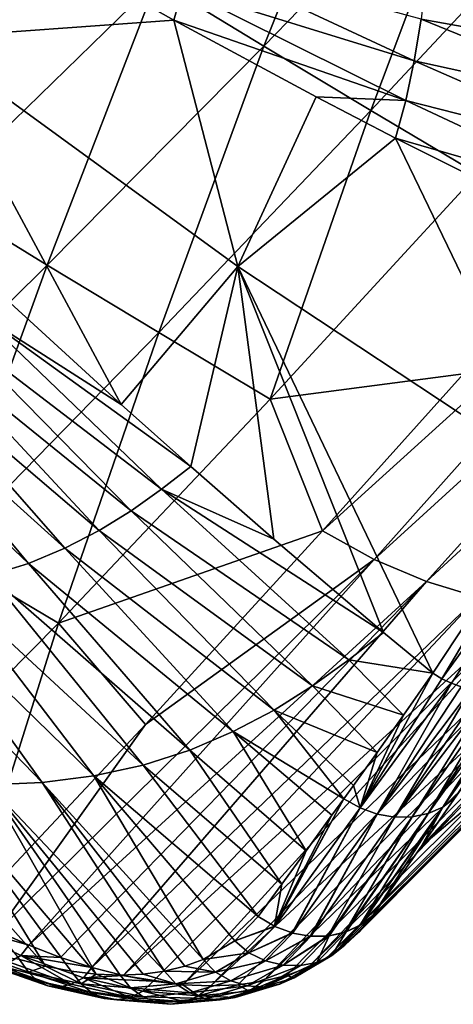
# Model space of a CAD drawing. Header units: metres. Extents: x -81 to 81, y -160 to 24.
# Tile 81 of 256: x -57.76 to -53.09, y -64.93 to -54.34. Entities that reach past the tile are written whole.
import ezdxf

# ---------------------------------------------------------------- set-up
doc = ezdxf.new("R2010")
doc.units = ezdxf.units.M
doc.layers.add('solid_501850_SW0001', color=7, linetype='CONTINUOUS')

msp = doc.modelspace()

# ---------------------------------------------------------------- linework, layer by layer
at = {"layer": 'solid_501850_SW0001'}
for points in [[(-56.277573, -53.925129, 46.34396), (-53.91531, -51.592167, 44.268875), (-55.128216, -54.628803, 46.942932)], [(-53.91531, -51.592167, 44.268875), (-52.822086, -52.260269, 44.841461), (-55.128216, -54.628803, 46.942932)], [(-53.976837, -55.320343, 47.552326), (-55.128216, -54.628803, 46.942932), (-52.822086, -52.260269, 44.841461)], [(-53.976837, -55.320343, 47.552326), (-52.822086, -52.260269, 44.841461), (-51.725384, -52.915535, 45.42247)], [(-58.564705, -52.480335, 45.179394), (-57.423618, -53.207645, 45.754925), (-59.859001, -55.494339, 47.835564)], [(-53.976837, -55.320343, 47.552326), (-51.725384, -52.915535, 45.42247), (-52.826118, -56.001858, 48.171528)], [(-58.786125, -54.540504, 68.550156), (-56.096706, -54.348602, 71.022346), (-58.252602, -53.132141, 70.462669)], [(-58.252602, -53.132141, 70.462669), (-56.096706, -54.348602, 71.022346), (-56.001492, -54.013615, 71.44355)], [(-59.859001, -55.494339, 47.835564), (-57.423618, -53.207645, 45.754925), (-58.661983, -56.245159, 48.448654)], [(-57.423618, -53.207645, 45.754925), (-56.277573, -53.925129, 46.34396), (-58.661983, -56.245159, 48.448654)], [(-55.925537, -53.661469, 71.860931), (-56.001492, -54.013615, 71.44355), (-53.507488, -54.785126, 72.609261)], [(-55.925537, -53.661469, 71.860931), (-53.507488, -54.785126, 72.609261), (-53.432999, -54.338425, 73.122032)], [(-53.379868, -53.866341, 73.63105), (-53.432999, -54.338425, 73.122032), (-50.909248, -54.79084, 74.526749)], [(-53.379868, -53.866341, 73.63105), (-50.909248, -54.79084, 74.526749), (-50.88105, -54.207188, 75.124725)], [(-58.661983, -56.245159, 48.448654), (-56.277573, -53.925129, 46.34396), (-57.461445, -56.982059, 49.071369)], [(-56.277573, -53.925129, 46.34396), (-55.128216, -54.628803, 46.942932), (-57.461445, -56.982059, 49.071369)], [(-56.001492, -54.013615, 71.44355), (-56.096706, -54.348602, 71.022346), (-53.59737, -55.210938, 72.094917)], [(-56.001492, -54.013615, 71.44355), (-53.59737, -55.210938, 72.094917), (-53.507488, -54.785126, 72.609261)], [(-58.786125, -54.540504, 68.550156), (-55.406666, -56.998093, 68.74308), (-56.096706, -54.348602, 71.022346)], [(-56.096706, -54.348602, 71.022346), (-54.563698, -55.172123, 71.385628), (-53.59737, -55.210938, 72.094917)], [(-55.406666, -56.998093, 68.74308), (-54.563698, -55.172123, 71.385628), (-56.096706, -54.348602, 71.022346)], [(-53.432999, -54.338425, 73.122032), (-53.507488, -54.785126, 72.609261), (-50.967922, -55.341175, 73.919716)], [(-53.432999, -54.338425, 73.122032), (-50.967922, -55.341175, 73.919716), (-50.909248, -54.79084, 74.526749)], [(-56.664593, -58.479977, 66.050583), (-55.406666, -56.998093, 68.74308), (-58.786125, -54.540504, 68.550156)], [(-57.943279, -57.308292, 66.276657), (-56.664593, -58.479977, 66.050583), (-58.786125, -54.540504, 68.550156)], [(-56.259335, -57.706863, 49.705322), (-57.461445, -56.982059, 49.071369), (-55.128216, -54.628803, 46.942932)], [(-56.259335, -57.706863, 49.705322), (-55.128216, -54.628803, 46.942932), (-53.976837, -55.320343, 47.552326)], [(-53.507488, -54.785126, 72.609261), (-53.59737, -55.210938, 72.094917), (-51.051434, -55.861111, 73.307533)], [(-53.507488, -54.785126, 72.609261), (-51.051434, -55.861111, 73.307533), (-50.967922, -55.341175, 73.919716)], [(-55.406666, -56.998093, 68.74308), (-53.709763, -55.616661, 71.576149), (-54.563698, -55.172123, 71.385628)], [(-54.563698, -55.172123, 71.385628), (-53.709763, -55.616661, 71.576149), (-53.59737, -55.210938, 72.094917)], [(-53.59737, -55.210938, 72.094917), (-53.709763, -55.616661, 71.576149), (-51.152939, -56.356186, 72.693062)], [(-53.59737, -55.210938, 72.094917), (-51.152939, -56.356186, 72.693062), (-51.051434, -55.861111, 73.307533)], [(-56.259335, -57.706863, 49.705322), (-53.976837, -55.320343, 47.552326), (-55.05949, -58.423134, 50.350693)], [(-53.976837, -55.320343, 47.552326), (-52.826118, -56.001858, 48.171528), (-55.05949, -58.423134, 50.350693)], [(-55.406666, -56.998093, 68.74308), (-51.932381, -59.290127, 68.796013), (-53.709763, -55.616661, 71.576149)], [(-53.709763, -55.616661, 71.576149), (-51.275536, -56.831398, 72.075218), (-51.152939, -56.356186, 72.693062)], [(-51.932381, -59.290127, 68.796013), (-51.275536, -56.831398, 72.075218), (-53.709763, -55.616661, 71.576149)], [(-50.152195, -55.912792, 48.213825), (-53.938374, -60.145756, 51.957645), (-54.49498, -59.840496, 51.624966)], [(-52.977425, -58.150402, 50.104748), (-50.152195, -55.912792, 48.213825), (-54.49498, -59.840496, 51.624966)], [(-49.554199, -56.153141, 48.648605), (-53.938374, -60.145756, 51.957645), (-50.152195, -55.912792, 48.213825)], [(-55.05949, -58.423134, 50.350693), (-52.826118, -56.001858, 48.171528), (-52.977425, -58.150402, 50.104748)], [(-49.554199, -56.153141, 48.648605), (-53.376556, -60.382515, 52.356361), (-53.938374, -60.145756, 51.957645)], [(-48.964375, -56.324718, 49.137196), (-53.376556, -60.382515, 52.356361), (-49.554199, -56.153141, 48.648605)], [(-58.661983, -56.245159, 48.448654), (-57.461445, -56.982059, 49.071369), (-59.840412, -59.335228, 51.245022)], [(-48.964375, -56.324718, 49.137196), (-52.823303, -60.55151, 52.807457), (-53.376556, -60.382515, 52.356361)], [(-58.590351, -60.09079, 51.896988), (-59.840412, -59.335228, 51.245022), (-57.461445, -56.982059, 49.071369)], [(-58.590351, -60.09079, 51.896988), (-57.461445, -56.982059, 49.071369), (-56.259335, -57.706863, 49.705322)], [(-56.664593, -58.479977, 66.050583), (-55.914394, -59.148689, 65.910057), (-55.406666, -56.998093, 68.74308)], [(-55.914394, -59.148689, 65.910057), (-55.019882, -59.928757, 65.735298), (-55.406666, -56.998093, 68.74308)], [(-53.309353, -61.370941, 65.38031), (-51.932381, -59.290127, 68.796013), (-55.406666, -56.998093, 68.74308)], [(-53.837963, -60.93195, 65.492844), (-53.309353, -61.370941, 65.38031), (-55.406666, -56.998093, 68.74308)], [(-55.019882, -59.928757, 65.735298), (-53.837963, -60.93195, 65.492844), (-55.406666, -56.998093, 68.74308)], [(-58.198231, -57.502075, 65.833046), (-56.664593, -58.479977, 66.050583), (-57.943279, -57.308292, 66.276657)], [(-58.198231, -57.502075, 65.833046), (-58.463181, -57.686352, 65.385101), (-56.227512, -59.392204, 65.371407)], [(-58.198231, -57.502075, 65.833046), (-55.914394, -59.148689, 65.910057), (-56.664593, -58.479977, 66.050583)], [(-58.198231, -57.502075, 65.833046), (-56.227512, -59.392204, 65.371407), (-55.914394, -59.148689, 65.910057)], [(-58.463181, -57.686352, 65.385101), (-58.743343, -57.857277, 64.930122), (-56.554455, -59.622238, 64.82782)], [(-58.463181, -57.686352, 65.385101), (-56.554455, -59.622238, 64.82782), (-56.227512, -59.392204, 65.371407)], [(-58.590351, -60.09079, 51.896988), (-56.259335, -57.706863, 49.705322), (-57.336521, -60.832924, 52.554638)], [(-56.259335, -57.706863, 49.705322), (-55.05949, -58.423134, 50.350693), (-57.336521, -60.832924, 52.554638)], [(-58.743343, -57.857277, 64.930122), (-59.043022, -58.010139, 64.468231), (-56.899529, -59.835632, 64.275749)], [(-58.743343, -57.857277, 64.930122), (-56.899529, -59.835632, 64.275749), (-56.554455, -59.622238, 64.82782)], [(-59.043022, -58.010139, 64.468231), (-59.364845, -58.140774, 64.000801), (-57.267822, -60.026489, 63.71526)], [(-59.043022, -58.010139, 64.468231), (-57.267822, -60.026489, 63.71526), (-56.899529, -59.835632, 64.275749)], [(-59.364845, -58.140774, 64.000801), (-59.709679, -58.245838, 63.530293), (-57.662426, -60.18961, 63.147964)], [(-59.364845, -58.140774, 64.000801), (-57.662426, -60.18961, 63.147964), (-57.267822, -60.026489, 63.71526)], [(-55.05949, -58.423134, 50.350693), (-52.977425, -58.150402, 50.104748), (-54.49498, -59.840496, 51.624966)], [(-59.709679, -58.245838, 63.530293), (-58.084339, -60.320808, 62.576782), (-57.662426, -60.18961, 63.147964)], [(-57.336521, -60.832924, 52.554638), (-55.05949, -58.423134, 50.350693), (-54.49498, -59.840496, 51.624966)], [(-56.227512, -59.392204, 65.371407), (-55.019882, -59.928757, 65.735298), (-55.914394, -59.148689, 65.910057)], [(-53.210781, -61.428593, 65.374725), (-51.932381, -59.290127, 68.796013), (-53.309353, -61.370941, 65.38031)], [(-51.731125, -59.392052, 68.779953), (-51.932381, -59.290127, 68.796013), (-53.210781, -61.428593, 65.374725)], [(-56.227512, -59.392204, 65.371407), (-56.554455, -59.622238, 64.82782), (-54.213726, -61.225945, 64.862946)], [(-56.227512, -59.392204, 65.371407), (-53.837963, -60.93195, 65.492844), (-55.019882, -59.928757, 65.735298)], [(-56.227512, -59.392204, 65.371407), (-54.213726, -61.225945, 64.862946), (-53.837963, -60.93195, 65.492844)], [(-51.731125, -59.392052, 68.779953), (-53.210781, -61.428593, 65.374725), (-53.107979, -61.476845, 65.361809)], [(-51.731125, -59.392052, 68.779953), (-53.107979, -61.476845, 65.361809), (-53.002106, -61.514805, 65.341454)], [(-56.554455, -59.622238, 64.82782), (-56.899529, -59.835632, 64.275749), (-54.604729, -61.505783, 64.227531)], [(-56.554455, -59.622238, 64.82782), (-54.604729, -61.505783, 64.227531), (-54.213726, -61.225945, 64.862946)], [(-57.336521, -60.832924, 52.554638), (-54.49498, -59.840496, 51.624966), (-56.402031, -61.91964, 53.521149)], [(-56.899529, -59.835632, 64.275749), (-57.267822, -60.026489, 63.71526), (-55.016846, -61.765594, 63.581974)], [(-56.899529, -59.835632, 64.275749), (-55.016846, -61.765594, 63.581974), (-54.604729, -61.505783, 64.227531)], [(-56.402031, -61.91964, 53.521149), (-54.49498, -59.840496, 51.624966), (-53.938374, -60.145756, 51.957645)], [(-54.092457, -64.143562, 59.86322), (-49.827377, -59.840527, 56.731663), (-51.88686, -61.919678, 58.461113)], [(-54.092457, -64.143562, 59.86322), (-50.108719, -60.14571, 56.147415), (-49.827377, -59.840527, 56.731663)], [(-58.590351, -60.09079, 51.896988), (-57.336521, -60.832924, 52.554638), (-59.707779, -63.221062, 54.769405)], [(-57.267822, -60.026489, 63.71526), (-57.662426, -60.18961, 63.147964), (-55.455841, -61.998108, 62.926151)], [(-57.267822, -60.026489, 63.71526), (-55.455841, -61.998108, 62.926151), (-55.016846, -61.765594, 63.581974)], [(-50.47068, -60.098213, 60.773167), (-53.43103, -63.227818, 61.629025), (-51.013321, -60.840256, 59.465347)], [(-50.47068, -60.098213, 60.773167), (-52.925579, -62.50457, 62.938599), (-53.43103, -63.227818, 61.629025)], [(-57.662426, -60.18961, 63.147964), (-58.084339, -60.320808, 62.576782), (-55.925152, -62.196922, 62.261768)], [(-57.99538, -64.144028, 55.59277), (-56.402031, -61.91964, 53.521149), (-53.938374, -60.145756, 51.957645)], [(-57.656029, -64.294533, 55.78611), (-57.99538, -64.144028, 55.59277), (-53.938374, -60.145756, 51.957645)], [(-57.662426, -60.18961, 63.147964), (-55.925152, -62.196922, 62.261768), (-55.455841, -61.998108, 62.926151)], [(-57.656029, -64.294533, 55.78611), (-53.938374, -60.145756, 51.957645), (-53.376556, -60.382515, 52.356361)], [(-54.440777, -64.424286, 59.149807), (-50.455475, -60.382481, 55.552124), (-50.108719, -60.14571, 56.147415)], [(-54.254467, -64.294083, 59.508045), (-54.440777, -64.424286, 59.149807), (-50.108719, -60.14571, 56.147415)], [(-54.092457, -64.143562, 59.86322), (-54.254467, -64.294083, 59.508045), (-50.108719, -60.14571, 56.147415)], [(-58.084339, -60.320808, 62.576782), (-58.532475, -60.416897, 62.005943), (-56.425789, -62.35688, 61.592113)], [(-58.084339, -60.320808, 62.576782), (-56.425789, -62.35688, 61.592113), (-55.925152, -62.196922, 62.261768)], [(-58.532475, -60.416897, 62.005943), (-59.004814, -60.475407, 61.440033), (-56.956364, -62.474072, 60.92205)], [(-58.532475, -60.416897, 62.005943), (-56.956364, -62.474072, 60.92205), (-56.425789, -62.35688, 61.592113)], [(-57.315811, -64.424721, 56.003941), (-57.656029, -64.294533, 55.78611), (-53.376556, -60.382515, 52.356361)], [(-56.977142, -64.533417, 56.245472), (-57.315811, -64.424721, 56.003941), (-53.376556, -60.382515, 52.356361)], [(-56.977142, -64.533417, 56.245472), (-53.376556, -60.382515, 52.356361), (-52.823303, -60.55151, 52.807457)], [(-54.65052, -64.53289, 58.791466), (-50.855164, -60.551487, 54.96067), (-50.455475, -60.382481, 55.552124)], [(-54.440777, -64.424286, 59.149807), (-54.65052, -64.53289, 58.791466), (-50.455475, -60.382481, 55.552124)], [(-59.004814, -60.475407, 61.440033), (-59.497704, -60.49514, 60.88419), (-57.514408, -62.545437, 60.256878)], [(-59.497704, -60.49514, 60.88419), (-58.095581, -62.569511, 59.6026), (-57.514408, -62.545437, 60.256878)], [(-59.004814, -60.475407, 61.440033), (-57.514408, -62.545437, 60.256878), (-56.956364, -62.474072, 60.92205)], [(-56.643242, -64.619301, 56.508976), (-56.977142, -64.533417, 56.245472), (-52.823303, -60.55151, 52.807457)], [(-56.643242, -64.619301, 56.508976), (-52.823303, -60.55151, 52.807457), (-52.288319, -60.652824, 53.300312)], [(-55.135563, -64.680984, 58.085419), (-51.29808, -60.652813, 54.383667), (-50.855164, -60.551487, 54.96067)], [(-54.882587, -64.618805, 58.435776), (-55.135563, -64.680984, 58.085419), (-50.855164, -60.551487, 54.96067)], [(-54.65052, -64.53289, 58.791466), (-54.882587, -64.618805, 58.435776), (-50.855164, -60.551487, 54.96067)], [(-56.316898, -64.681343, 56.792583), (-56.643242, -64.619301, 56.508976), (-52.288319, -60.652824, 53.300312)], [(-56.000568, -64.718819, 57.09436), (-56.316898, -64.681343, 56.792583), (-52.288319, -60.652824, 53.300312)], [(-56.000568, -64.718819, 57.09436), (-52.288319, -60.652824, 53.300312), (-51.777866, -60.686565, 53.827972)], [(-55.696701, -64.7313, 57.412064), (-51.777866, -60.686565, 53.827972), (-51.29808, -60.652813, 54.383667)], [(-55.407631, -64.718636, 57.743263), (-55.696701, -64.7313, 57.412064), (-51.29808, -60.652813, 54.383667)], [(-55.135563, -64.680984, 58.085419), (-55.407631, -64.718636, 57.743263), (-51.29808, -60.652813, 54.383667)], [(-55.696701, -64.7313, 57.412064), (-56.000568, -64.718819, 57.09436), (-51.777866, -60.686565, 53.827972)], [(-59.707779, -63.221062, 54.769405), (-57.336521, -60.832924, 52.554638), (-58.331642, -63.974354, 55.424297)], [(-57.336521, -60.832924, 52.554638), (-56.402031, -61.91964, 53.521149), (-58.331642, -63.974354, 55.424297)], [(-51.013321, -60.840256, 59.465347), (-53.43103, -63.227818, 61.629025), (-51.88686, -61.919678, 58.461113)], [(-54.213726, -61.225945, 64.862946), (-53.309353, -61.370941, 65.38031), (-53.837963, -60.93195, 65.492844)], [(-54.213726, -61.225945, 64.862946), (-54.604729, -61.505783, 64.227531), (-53.623787, -61.821129, 64.620193)], [(-54.213726, -61.225945, 64.862946), (-53.623787, -61.821129, 64.620193), (-53.309353, -61.370941, 65.38031)], [(-54.090862, -62.816223, 63.042339), (-53.309353, -61.370941, 65.38031), (-53.623787, -61.821129, 64.620193)], [(-53.210781, -61.428593, 65.374725), (-53.309353, -61.370941, 65.38031), (-54.090862, -62.816223, 63.042339)], [(-53.107979, -61.476845, 65.361809), (-53.210781, -61.428593, 65.374725), (-54.090862, -62.816223, 63.042339)], [(-53.107979, -61.476845, 65.361809), (-54.090862, -62.816223, 63.042339), (-53.906059, -62.883648, 63.007671)], [(-53.002106, -61.514805, 65.341454), (-53.107979, -61.476845, 65.361809), (-53.906059, -62.883648, 63.007671)], [(-52.210716, -61.418797, 64.960999), (-53.199532, -62.808254, 62.687969), (-53.065777, -62.705925, 62.580631)], [(-52.210716, -61.418797, 64.960999), (-52.291779, -61.468853, 65.024147), (-53.199532, -62.808254, 62.687969)], [(-52.291779, -61.468853, 65.024147), (-52.38044, -61.50872, 65.084267), (-53.199532, -62.808254, 62.687969)], [(-54.604729, -61.505783, 64.227531), (-55.016846, -61.765594, 63.581974), (-53.907845, -62.222321, 63.93124)], [(-54.604729, -61.505783, 64.227531), (-53.907845, -62.222321, 63.93124), (-53.623787, -61.821129, 64.620193)], [(-52.89455, -61.541977, 65.313927), (-53.002106, -61.514805, 65.341454), (-53.906059, -62.883648, 63.007671)], [(-52.89455, -61.541977, 65.313927), (-53.906059, -62.883648, 63.007671), (-53.717079, -62.917202, 62.952339)], [(-52.786716, -61.558006, 65.279587), (-52.89455, -61.541977, 65.313927), (-53.717079, -62.917202, 62.952339)], [(-52.680012, -61.562683, 65.238876), (-52.786716, -61.558006, 65.279587), (-53.717079, -62.917202, 62.952339)], [(-52.680012, -61.562683, 65.238876), (-53.717079, -62.917202, 62.952339), (-53.531467, -62.915543, 62.878544)], [(-52.575832, -61.555943, 65.192337), (-53.531467, -62.915543, 62.878544), (-53.356625, -62.878738, 62.789234)], [(-52.575832, -61.555943, 65.192337), (-52.680012, -61.562683, 65.238876), (-53.531467, -62.915543, 62.878544)], [(-52.38044, -61.50872, 65.084267), (-53.356625, -62.878738, 62.789234), (-53.199532, -62.808254, 62.687969)], [(-52.38044, -61.50872, 65.084267), (-52.475536, -61.537876, 65.140579), (-53.356625, -62.878738, 62.789234)], [(-52.475536, -61.537876, 65.140579), (-52.575832, -61.555943, 65.192337), (-53.356625, -62.878738, 62.789234)], [(-55.016846, -61.765594, 63.581974), (-55.455841, -61.998108, 62.926151), (-54.266788, -62.72134, 63.048244)], [(-55.016846, -61.765594, 63.581974), (-54.163464, -62.578384, 63.304409), (-53.907845, -62.222321, 63.93124)], [(-55.016846, -61.765594, 63.581974), (-54.266788, -62.72134, 63.048244), (-54.163464, -62.578384, 63.304409)], [(-54.090862, -62.816223, 63.042339), (-53.623787, -61.821129, 64.620193), (-53.907845, -62.222321, 63.93124)], [(-57.99538, -64.144028, 55.59277), (-58.331642, -63.974354, 55.424297), (-56.402031, -61.91964, 53.521149)], [(-54.092457, -64.143562, 59.86322), (-51.88686, -61.919678, 58.461113), (-53.955204, -63.974285, 60.212315)], [(-53.43103, -63.227818, 61.629025), (-53.955204, -63.974285, 60.212315), (-51.88686, -61.919678, 58.461113)], [(-55.455841, -61.998108, 62.926151), (-55.925152, -62.196922, 62.261768), (-54.67205, -63.279369, 62.022514)], [(-55.455841, -61.998108, 62.926151), (-54.393879, -62.896702, 62.730408), (-54.266788, -62.72134, 63.048244)], [(-55.455841, -61.998108, 62.926151), (-54.67205, -63.279369, 62.022514), (-54.393879, -62.896702, 62.730408)], [(-55.925152, -62.196922, 62.261768), (-56.425789, -62.35688, 61.592113), (-54.93293, -63.637104, 61.341957)], [(-55.925152, -62.196922, 62.261768), (-54.93293, -63.637104, 61.341957), (-54.67205, -63.279369, 62.022514)], [(-54.090862, -62.816223, 63.042339), (-53.907845, -62.222321, 63.93124), (-54.163464, -62.578384, 63.304409)], [(-56.425789, -62.35688, 61.592113), (-56.956364, -62.474072, 60.92205), (-55.187351, -63.986259, 60.660496)], [(-56.425789, -62.35688, 61.592113), (-55.187351, -63.986259, 60.660496), (-54.93293, -63.637104, 61.341957)], [(-59.307625, -62.474064, 58.349716), (-57.759224, -64.448761, 57.309708), (-57.477558, -64.521233, 57.535187)], [(-58.695141, -62.545433, 58.965126), (-59.307625, -62.474064, 58.349716), (-57.477558, -64.521233, 57.535187)], [(-58.695141, -62.545433, 58.965126), (-57.201412, -64.573723, 57.777691), (-56.932899, -64.605469, 58.035519)], [(-58.095581, -62.569511, 59.6026), (-58.695141, -62.545433, 58.965126), (-56.932899, -64.605469, 58.035519)], [(-58.695141, -62.545433, 58.965126), (-57.477558, -64.521233, 57.535187), (-57.201412, -64.573723, 57.777691)], [(-57.514408, -62.545437, 60.256878), (-58.095581, -62.569511, 59.6026), (-56.195114, -64.573189, 58.879208)], [(-56.956364, -62.474072, 60.92205), (-57.514408, -62.545437, 60.256878), (-55.779804, -64.447937, 59.476177)], [(-57.514408, -62.545437, 60.256878), (-55.978588, -64.520477, 59.175957), (-55.779804, -64.447937, 59.476177)], [(-57.514408, -62.545437, 60.256878), (-56.195114, -64.573189, 58.879208), (-55.978588, -64.520477, 59.175957)], [(-56.956364, -62.474072, 60.92205), (-55.441082, -64.248207, 60.076653), (-55.187351, -63.986259, 60.660496)], [(-56.956364, -62.474072, 60.92205), (-55.779804, -64.447937, 59.476177), (-55.441082, -64.248207, 60.076653)], [(-52.925579, -62.50457, 62.938599), (-53.065777, -62.705925, 62.580631), (-53.43103, -63.227818, 61.629025)], [(-58.095581, -62.569511, 59.6026), (-56.427654, -64.605209, 58.588562), (-56.195114, -64.573189, 58.879208)], [(-58.095581, -62.569511, 59.6026), (-56.674263, -64.61602, 58.306561), (-56.427654, -64.605209, 58.588562)], [(-58.095581, -62.569511, 59.6026), (-56.932899, -64.605469, 58.035519), (-56.674263, -64.61602, 58.306561)], [(-54.090862, -62.816223, 63.042339), (-54.163464, -62.578384, 63.304409), (-54.266788, -62.72134, 63.048244)], [(-55.012257, -64.090363, 60.651062), (-54.266788, -62.72134, 63.048244), (-54.393879, -62.896702, 62.730408)], [(-55.012257, -64.090363, 60.651062), (-55.009979, -64.091461, 60.650806), (-54.266788, -62.72134, 63.048244)], [(-54.090862, -62.816223, 63.042339), (-54.266788, -62.72134, 63.048244), (-55.009979, -64.091461, 60.650806)], [(-53.199532, -62.808254, 62.687969), (-53.43103, -63.227818, 61.629025), (-53.065777, -62.705925, 62.580631)], [(-54.090862, -62.816223, 63.042339), (-55.009979, -64.091461, 60.650806), (-54.823734, -64.161621, 60.619953)], [(-54.090862, -62.816223, 63.042339), (-54.823734, -64.161621, 60.619953), (-54.817757, -64.163269, 60.618652)], [(-54.090862, -62.816223, 63.042339), (-54.817757, -64.163269, 60.618652), (-53.906059, -62.883648, 63.007671)], [(-53.356625, -62.878738, 62.789234), (-54.256817, -64.156136, 60.413704), (-54.241848, -64.151031, 60.405716)], [(-53.531467, -62.915543, 62.878544), (-54.256817, -64.156136, 60.413704), (-53.356625, -62.878738, 62.789234)], [(-53.356625, -62.878738, 62.789234), (-54.241848, -64.151031, 60.405716), (-54.093616, -64.081459, 60.316879)], [(-53.199532, -62.808254, 62.687969), (-54.093616, -64.081459, 60.316879), (-54.077763, -64.07164, 60.30616)], [(-53.356625, -62.878738, 62.789234), (-54.093616, -64.081459, 60.316879), (-53.199532, -62.808254, 62.687969)], [(-53.199532, -62.808254, 62.687969), (-54.077763, -64.07164, 60.30616), (-53.955204, -63.974285, 60.212315)], [(-53.199532, -62.808254, 62.687969), (-53.955204, -63.974285, 60.212315), (-53.43103, -63.227818, 61.629025)], [(-55.012257, -64.090363, 60.651062), (-54.393879, -62.896702, 62.730408), (-54.67205, -63.279369, 62.022514)], [(-53.906059, -62.883648, 63.007671), (-54.817757, -64.163269, 60.618652), (-54.629623, -64.19706, 60.568466)], [(-53.906059, -62.883648, 63.007671), (-54.629623, -64.19706, 60.568466), (-54.619999, -64.197853, 60.565418)], [(-53.906059, -62.883648, 63.007671), (-54.619999, -64.197853, 60.565418), (-53.717079, -62.917202, 62.952339)], [(-53.717079, -62.917202, 62.952339), (-54.619999, -64.197853, 60.565418), (-54.437996, -64.195206, 60.498745)], [(-53.531467, -62.915543, 62.878544), (-54.437996, -64.195206, 60.498745), (-54.425228, -64.193718, 60.493401)], [(-53.717079, -62.917202, 62.952339), (-54.437996, -64.195206, 60.498745), (-53.531467, -62.915543, 62.878544)], [(-53.531467, -62.915543, 62.878544), (-54.425228, -64.193718, 60.493401), (-54.256817, -64.156136, 60.413704)], [(-55.012257, -64.090363, 60.651062), (-54.67205, -63.279369, 62.022514), (-54.93293, -63.637104, 61.341957)], [(-55.012257, -64.090363, 60.651062), (-54.93293, -63.637104, 61.341957), (-55.187351, -63.986259, 60.660496)], [(-55.012257, -64.090363, 60.651062), (-55.187351, -63.986259, 60.660496), (-55.441082, -64.248207, 60.076653)], [(-54.394951, -64.40451, 59.580788), (-54.092457, -64.143562, 59.86322), (-53.955204, -63.974285, 60.212315)], [(-54.077763, -64.07164, 60.30616), (-54.394951, -64.40451, 59.580788), (-53.955204, -63.974285, 60.212315)], [(-58.436161, -64.071678, 55.537918), (-57.99538, -64.144028, 55.59277), (-57.656029, -64.294533, 55.78611)], [(-57.742649, -64.40432, 55.91853), (-58.436161, -64.071678, 55.537918), (-57.656029, -64.294533, 55.78611)], [(-57.86549, -64.478218, 56.068825), (-58.436161, -64.071678, 55.537918), (-57.742649, -64.40432, 55.91853)], [(-55.012257, -64.090363, 60.651062), (-55.441082, -64.248207, 60.076653), (-55.009979, -64.091461, 60.650806)], [(-55.009979, -64.091461, 60.650806), (-55.441082, -64.248207, 60.076653), (-55.289089, -64.3769, 60.014317)], [(-54.823734, -64.161621, 60.619953), (-55.009979, -64.091461, 60.650806), (-55.289089, -64.3769, 60.014317)], [(-54.241848, -64.151031, 60.405716), (-54.555664, -64.478416, 59.689632), (-54.394951, -64.40451, 59.580788)], [(-54.425228, -64.193718, 60.493401), (-54.555664, -64.478416, 59.689632), (-54.241848, -64.151031, 60.405716)], [(-54.256817, -64.156136, 60.413704), (-54.425228, -64.193718, 60.493401), (-54.241848, -64.151031, 60.405716)], [(-54.241848, -64.151031, 60.405716), (-54.394951, -64.40451, 59.580788), (-54.077763, -64.07164, 60.30616)], [(-54.394951, -64.40451, 59.580788), (-54.254467, -64.294083, 59.508045), (-54.092457, -64.143562, 59.86322)], [(-54.093616, -64.081459, 60.316879), (-54.241848, -64.151031, 60.405716), (-54.077763, -64.07164, 60.30616)], [(-55.289089, -64.3769, 60.014317), (-55.441082, -64.248207, 60.076653), (-55.779804, -64.447937, 59.476177)], [(-54.823734, -64.161621, 60.619953), (-55.289089, -64.3769, 60.014317), (-54.817757, -64.163269, 60.618652)], [(-55.289089, -64.3769, 60.014317), (-55.108051, -64.461357, 59.957474), (-54.817757, -64.163269, 60.618652)], [(-54.629623, -64.19706, 60.568466), (-54.817757, -64.163269, 60.618652), (-55.108051, -64.461357, 59.957474)], [(-54.629623, -64.19706, 60.568466), (-55.108051, -64.461357, 59.957474), (-54.619999, -64.197853, 60.565418)], [(-55.108051, -64.461357, 59.957474), (-54.920074, -64.507469, 59.88213), (-54.619999, -64.197853, 60.565418)], [(-54.920074, -64.507469, 59.88213), (-54.733261, -64.513237, 59.791546), (-54.425228, -64.193718, 60.493401)], [(-54.437996, -64.195206, 60.498745), (-54.920074, -64.507469, 59.88213), (-54.425228, -64.193718, 60.493401)], [(-54.437996, -64.195206, 60.498745), (-54.619999, -64.197853, 60.565418), (-54.920074, -64.507469, 59.88213)], [(-54.425228, -64.193718, 60.493401), (-54.733261, -64.513237, 59.791546), (-54.555664, -64.478416, 59.689632)], [(-57.742649, -64.40432, 55.91853), (-57.656029, -64.294533, 55.78611), (-57.315811, -64.424721, 56.003941)], [(-54.394951, -64.40451, 59.580788), (-54.440777, -64.424286, 59.149807), (-54.254467, -64.294083, 59.508045)], [(-57.660614, -64.583435, 57.184132), (-57.759224, -64.448761, 57.309708), (-58.25452, -64.37674, 56.770252)], [(-58.25452, -64.37674, 56.770252), (-58.181713, -64.461182, 56.595016), (-57.56583, -64.676704, 57.024582)], [(-57.660614, -64.583435, 57.184132), (-58.25452, -64.37674, 56.770252), (-57.56583, -64.676704, 57.024582)], [(-58.181713, -64.461182, 56.595016), (-58.089855, -64.507278, 56.414528), (-57.454334, -64.730843, 56.857918)], [(-57.56583, -64.676704, 57.024582), (-58.181713, -64.461182, 56.595016), (-57.454334, -64.730843, 56.857918)], [(-57.200939, -64.714188, 56.532021), (-57.86549, -64.478218, 56.068825), (-57.742649, -64.40432, 55.91853)], [(-57.660614, -64.583435, 57.184132), (-57.477558, -64.521233, 57.535187), (-57.759224, -64.448761, 57.309708)], [(-57.742649, -64.40432, 55.91853), (-57.315811, -64.424721, 56.003941), (-56.977142, -64.533417, 56.245472)], [(-57.069962, -64.644112, 56.386856), (-57.742649, -64.40432, 55.91853), (-56.977142, -64.533417, 56.245472)], [(-57.200939, -64.714188, 56.532021), (-57.742649, -64.40432, 55.91853), (-57.069962, -64.644112, 56.386856)], [(-55.648434, -64.583702, 59.385193), (-55.779804, -64.447937, 59.476177), (-55.978588, -64.520477, 59.175957)], [(-55.289089, -64.3769, 60.014317), (-55.779804, -64.447937, 59.476177), (-55.648434, -64.583702, 59.385193)], [(-55.289089, -64.3769, 60.014317), (-55.648434, -64.583702, 59.385193), (-55.108051, -64.461357, 59.957474)], [(-55.648434, -64.583702, 59.385193), (-55.481064, -64.676987, 59.305035), (-55.108051, -64.461357, 59.957474)], [(-55.108051, -64.461357, 59.957474), (-55.481064, -64.676987, 59.305035), (-54.920074, -64.507469, 59.88213)], [(-54.394951, -64.40451, 59.580788), (-54.801514, -64.644432, 58.868221), (-54.440777, -64.424286, 59.149807)], [(-54.555664, -64.478416, 59.689632), (-54.801514, -64.644432, 58.868221), (-54.394951, -64.40451, 59.580788)], [(-54.801514, -64.644432, 58.868221), (-54.65052, -64.53289, 58.791466), (-54.440777, -64.424286, 59.149807)], [(-58.089855, -64.507278, 56.414528), (-57.982914, -64.513039, 56.236568), (-57.330933, -64.743515, 56.691334)], [(-57.454334, -64.730843, 56.857918), (-58.089855, -64.507278, 56.414528), (-57.330933, -64.743515, 56.691334)], [(-57.982914, -64.513039, 56.236568), (-57.86549, -64.478218, 56.068825), (-57.200939, -64.714188, 56.532021)], [(-57.330933, -64.743515, 56.691334), (-57.982914, -64.513039, 56.236568), (-57.200939, -64.714188, 56.532021)], [(-57.092541, -64.708717, 57.6642), (-57.477558, -64.521233, 57.535187), (-57.660614, -64.583435, 57.184132)], [(-57.092541, -64.708717, 57.6642), (-57.201412, -64.573723, 57.777691), (-57.477558, -64.521233, 57.535187)], [(-57.092541, -64.708717, 57.6642), (-56.932899, -64.605469, 58.035519), (-57.201412, -64.573723, 57.777691)], [(-57.069962, -64.644112, 56.386856), (-56.977142, -64.533417, 56.245472), (-56.643242, -64.619301, 56.508976)], [(-56.075985, -64.70887, 58.776165), (-56.195114, -64.573189, 58.879208), (-56.427654, -64.605209, 58.588562)], [(-55.648434, -64.583702, 59.385193), (-55.978588, -64.520477, 59.175957), (-56.195114, -64.573189, 58.879208)], [(-55.648434, -64.583702, 59.385193), (-56.195114, -64.573189, 58.879208), (-56.075985, -64.70887, 58.776165)], [(-55.481064, -64.676987, 59.305035), (-55.305111, -64.731148, 59.208866), (-54.920074, -64.507469, 59.88213)], [(-54.920074, -64.507469, 59.88213), (-55.305111, -64.731148, 59.208866), (-54.733261, -64.513237, 59.791546)], [(-55.305111, -64.731148, 59.208866), (-55.128162, -64.743835, 59.100849), (-54.733261, -64.513237, 59.791546)], [(-55.128162, -64.743835, 59.100849), (-54.957848, -64.714508, 58.985645), (-54.555664, -64.478416, 59.689632)], [(-54.733261, -64.513237, 59.791546), (-55.128162, -64.743835, 59.100849), (-54.555664, -64.478416, 59.689632)], [(-54.555664, -64.478416, 59.689632), (-54.957848, -64.714508, 58.985645), (-54.801514, -64.644432, 58.868221)], [(-54.801514, -64.644432, 58.868221), (-54.882587, -64.618805, 58.435776), (-54.65052, -64.53289, 58.791466)], [(-57.660614, -64.583435, 57.184132), (-57.56583, -64.676704, 57.024582), (-56.977272, -64.807198, 57.522232)], [(-57.092541, -64.708717, 57.6642), (-57.660614, -64.583435, 57.184132), (-56.977272, -64.807198, 57.522232)], [(-57.56583, -64.676704, 57.024582), (-57.454334, -64.730843, 56.857918), (-56.847511, -64.866081, 57.371128)], [(-56.977272, -64.807198, 57.522232), (-57.56583, -64.676704, 57.024582), (-56.847511, -64.866081, 57.371128)], [(-56.567272, -64.85675, 57.067692), (-57.200939, -64.714188, 56.532021), (-57.069962, -64.644112, 56.386856)], [(-56.56089, -64.750732, 58.198708), (-56.932899, -64.605469, 58.035519), (-57.092541, -64.708717, 57.6642)], [(-57.069962, -64.644112, 56.386856), (-56.643242, -64.619301, 56.508976), (-56.316898, -64.681343, 56.792583)], [(-56.428875, -64.788933, 56.928459), (-57.069962, -64.644112, 56.386856), (-56.316898, -64.681343, 56.792583)], [(-56.567272, -64.85675, 57.067692), (-57.069962, -64.644112, 56.386856), (-56.428875, -64.788933, 56.928459)], [(-56.56089, -64.750732, 58.198708), (-56.674263, -64.61602, 58.306561), (-56.932899, -64.605469, 58.035519)], [(-56.075985, -64.70887, 58.776165), (-56.427654, -64.605209, 58.588562), (-56.674263, -64.61602, 58.306561)], [(-56.075985, -64.70887, 58.776165), (-56.674263, -64.61602, 58.306561), (-56.56089, -64.750732, 58.198708)], [(-55.648434, -64.583702, 59.385193), (-56.075985, -64.70887, 58.776165), (-55.481064, -64.676987, 59.305035)], [(-56.075985, -64.70887, 58.776165), (-55.924313, -64.807358, 58.674019), (-55.481064, -64.676987, 59.305035)], [(-55.481064, -64.676987, 59.305035), (-55.924313, -64.807358, 58.674019), (-55.305111, -64.731148, 59.208866)], [(-55.283859, -64.789108, 58.180939), (-55.135563, -64.680984, 58.085419), (-54.882587, -64.618805, 58.435776)], [(-54.801514, -64.644432, 58.868221), (-55.283859, -64.789108, 58.180939), (-54.882587, -64.618805, 58.435776)], [(-54.957848, -64.714508, 58.985645), (-55.283859, -64.789108, 58.180939), (-54.801514, -64.644432, 58.868221)], [(-57.454334, -64.730843, 56.857918), (-57.330933, -64.743515, 56.691334), (-56.708851, -64.882843, 57.2174)], [(-56.847511, -64.866081, 57.371128), (-57.454334, -64.730843, 56.857918), (-56.708851, -64.882843, 57.2174)], [(-57.330933, -64.743515, 56.691334), (-57.200939, -64.714188, 56.532021), (-56.567272, -64.85675, 57.067692)], [(-56.708851, -64.882843, 57.2174), (-57.330933, -64.743515, 56.691334), (-56.567272, -64.85675, 57.067692)], [(-57.092541, -64.708717, 57.6642), (-56.977272, -64.807198, 57.522232), (-56.426636, -64.850937, 58.075935)], [(-56.56089, -64.750732, 58.198708), (-57.092541, -64.708717, 57.6642), (-56.426636, -64.850937, 58.075935)], [(-56.075985, -64.70887, 58.776165), (-56.56089, -64.750732, 58.198708), (-55.924313, -64.807358, 58.674019)], [(-56.56089, -64.750732, 58.198708), (-56.426636, -64.850937, 58.075935), (-55.924313, -64.807358, 58.674019)], [(-56.428875, -64.788933, 56.928459), (-56.316898, -64.681343, 56.792583), (-56.000568, -64.718819, 57.09436)], [(-55.830006, -64.837418, 57.530506), (-56.428875, -64.788933, 56.928459), (-56.000568, -64.718819, 57.09436)], [(-55.830006, -64.837418, 57.530506), (-56.000568, -64.718819, 57.09436), (-55.696701, -64.7313, 57.412064)], [(-55.924313, -64.807358, 58.674019), (-55.76223, -64.866257, 58.558262), (-55.305111, -64.731148, 59.208866)], [(-55.830006, -64.837418, 57.530506), (-55.696701, -64.7313, 57.412064), (-55.407631, -64.718636, 57.743263)], [(-55.283859, -64.789108, 58.180939), (-55.830006, -64.837418, 57.530506), (-55.407631, -64.718636, 57.743263)], [(-55.305111, -64.731148, 59.208866), (-55.76223, -64.866257, 58.558262), (-55.128162, -64.743835, 59.100849)], [(-55.76223, -64.866257, 58.558262), (-55.596733, -64.883018, 58.433891), (-55.128162, -64.743835, 59.100849)], [(-55.596733, -64.883018, 58.433891), (-55.434948, -64.856934, 58.306282), (-54.957848, -64.714508, 58.985645)], [(-55.128162, -64.743835, 59.100849), (-55.596733, -64.883018, 58.433891), (-54.957848, -64.714508, 58.985645)], [(-54.957848, -64.714508, 58.985645), (-55.434948, -64.856934, 58.306282), (-55.283859, -64.789108, 58.180939)], [(-55.283859, -64.789108, 58.180939), (-55.407631, -64.718636, 57.743263), (-55.135563, -64.680984, 58.085419)], [(-56.977272, -64.807198, 57.522232), (-56.847511, -64.866081, 57.371128), (-56.279991, -64.9114, 57.941849)], [(-56.426636, -64.850937, 58.075935), (-56.977272, -64.807198, 57.522232), (-56.279991, -64.9114, 57.941849)], [(-56.847511, -64.866081, 57.371128), (-56.708851, -64.882843, 57.2174), (-56.127289, -64.929512, 57.802231)], [(-56.279991, -64.9114, 57.941849), (-56.847511, -64.866081, 57.371128), (-56.127289, -64.929512, 57.802231)], [(-56.708851, -64.882843, 57.2174), (-56.567272, -64.85675, 57.067692), (-55.975105, -64.904488, 57.663116)], [(-56.127289, -64.929512, 57.802231), (-56.708851, -64.882843, 57.2174), (-55.975105, -64.904488, 57.663116)], [(-55.975105, -64.904488, 57.663116), (-56.567272, -64.85675, 57.067692), (-56.428875, -64.788933, 56.928459)], [(-55.975105, -64.904488, 57.663116), (-56.428875, -64.788933, 56.928459), (-55.830006, -64.837418, 57.530506)], [(-55.924313, -64.807358, 58.674019), (-56.426636, -64.850937, 58.075935), (-55.76223, -64.866257, 58.558262)], [(-56.426636, -64.850937, 58.075935), (-56.279991, -64.9114, 57.941849), (-55.76223, -64.866257, 58.558262)], [(-55.76223, -64.866257, 58.558262), (-56.279991, -64.9114, 57.941849), (-55.596733, -64.883018, 58.433891)], [(-56.279991, -64.9114, 57.941849), (-56.127289, -64.929512, 57.802231), (-55.596733, -64.883018, 58.433891)], [(-56.127289, -64.929512, 57.802231), (-55.975105, -64.904488, 57.663116), (-55.434948, -64.856934, 58.306282)], [(-55.596733, -64.883018, 58.433891), (-56.127289, -64.929512, 57.802231), (-55.434948, -64.856934, 58.306282)], [(-55.434948, -64.856934, 58.306282), (-55.975105, -64.904488, 57.663116), (-55.830006, -64.837418, 57.530506)], [(-55.434948, -64.856934, 58.306282), (-55.830006, -64.837418, 57.530506), (-55.283859, -64.789108, 58.180939)]]:
    msp.add_3dface(points, dxfattribs=at)

doc.saveas('drawing.dxf')
